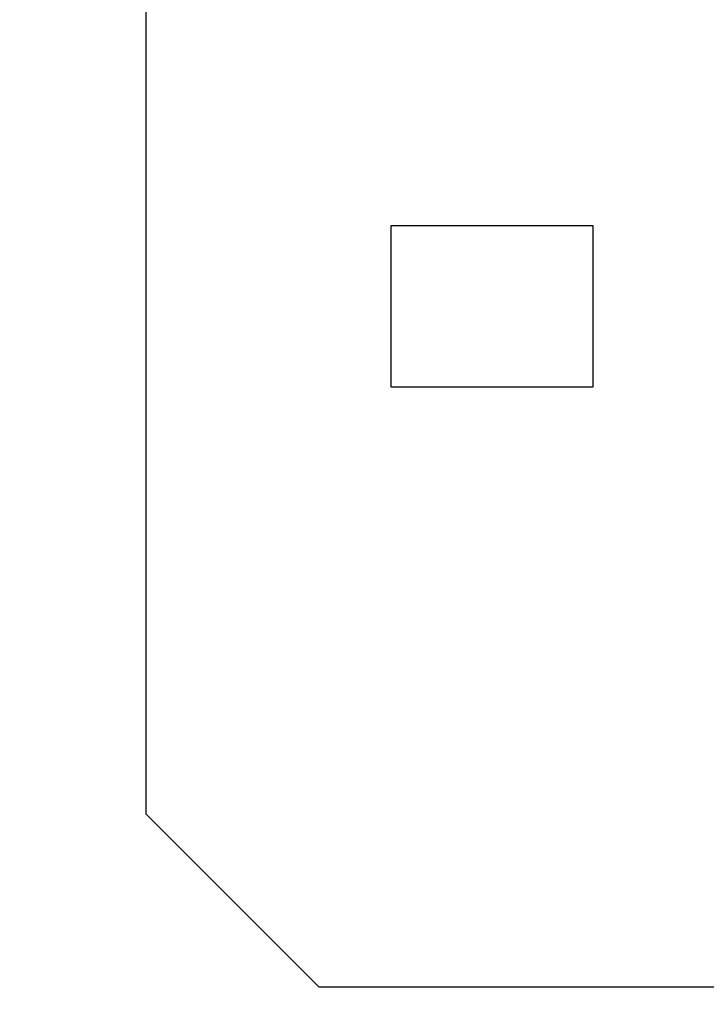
# Model space of a CAD drawing. Header units: millimetres. Extents: x 0 to 210, y 0 to 297.
# Tile 5 of 49: x 61.46 to 63.16, y 144.67 to 147.11. Entities that reach past the tile are written whole.
import ezdxf
from ezdxf.enums import TextEntityAlignment as Align

# ---------------------------------------------------------------- set-up
doc = ezdxf.new("R2010")
doc.units = ezdxf.units.MM
doc.header["$LTSCALE"] = 19.36
doc.layers.get('0').update_dxf_attribs({"linetype": 'CONTINUOUS'})
doc.layers.add('Z_DIM_2D', color=7, linetype='CONTINUOUS')
doc.styles.add('TEXTSTYLE_3', font='helveticaneueltw1g-ltcn.otf')
doc.styles.add('TEXTSTYLE_4', font='gdt', dxfattribs={"width": 0.7})
doc.dimstyles.new('DIMSTYLE_2', dxfattribs={"dimtxt": 2.1, "dimasz": 3.5, "dimexe": 1.5, "dimexo": 0, "dimgap": 0.525, "dimtad": 1, "dimlfac": 7.000007, "dimdsep": 46, "dimtxsty": 'TEXTSTYLE_3', "dimblk": '_FILLED', "dimblk1": '_FILLED', "dimblk2": '_FILLED', "dimcen": 0.09, "dimclrt": 5, "dimazin": 2, "dimtol": 1, "dimtp": 0.3, "dimtm": 0.3, "dimtfac": 1, "dimtofl": 0, "dimtmove": 0, "dimatfit": 3, "dimldrblk": '_FILLED', "dimfxl": 0, "dimtolj": 1, "dimarcsym": 0})

# ---------------------------------------------------------------- blocks, each defined once
blk = doc.blocks.new('*D13')
at = {"layer": 'Z_DIM_2D', "color": 2, "linetype": 'Continuous', "transparency": 16777216}
for p, q in [((62.2036, 148.0865), (58.3212, 148.0865)), ((59.8212, 148.0865), (59.8212, 147.9151)), ((59.8212, 147.7437), (59.8212, 147.9151)), ((59.8212, 147.9151), (59.8212, 138.9946)), ((63.8464, 147.7437), (58.3212, 147.7437))]:
    blk.add_line(p, q, dxfattribs=at)
at = {"layer": 'Z_DIM_2D', "color": 5, "linetype": 'Continuous', "transparency": 16777216}
for s, height, style, p in [('0.3', 1.47, 'TEXTSTYLE_3', (58.9812, 146.704)), ('`', 1.47, 'TEXTSTYLE_4', (58.9812, 144.2357)), ('2.4', 2.1, 'TEXTSTYLE_3', (59.2962, 142.5207))]:
    blk.add_text(s, height=height, rotation=90, dxfattribs=dict(at, style=style)).set_placement(p, align=Align.RIGHT)
blk = doc.blocks.new('_FILLED')
at = {"color": 0, "linetype": 'ByBlock'}
blk.add_solid([(0, 0), (-1, 0.125), (-1, -0.125)], dxfattribs=at)
blk = doc.blocks.new('_NONE')
blk = doc.blocks.new('*D14')
at = {"layer": 'Z_DIM_2D', "color": 2, "linetype": 'Continuous', "transparency": 16777216}
for p, q in [((72.4679, 145.1151), (69.6723, 145.1151)), ((71.1723, 145.1151), (71.1723, 144.9151)), ((71.1723, 144.7151), (71.1723, 144.9151)), ((71.1723, 144.9151), (71.1723, 136.0964))]:
    blk.add_line(p, q, dxfattribs=at)
at = {"layer": 'Z_DIM_2D', "color": 5, "linetype": 'Continuous', "transparency": 16777216}
for s, height, style, p in [('0.3', 1.47, 'TEXTSTYLE_3', (70.3323, 143.8058)), ('`', 1.47, 'TEXTSTYLE_4', (70.3323, 141.3375)), ('2.8', 2.1, 'TEXTSTYLE_3', (70.6473, 139.6225))]:
    blk.add_text(s, height=height, rotation=90, dxfattribs=dict(at, style=style)).set_placement(p, align=Align.RIGHT)

msp = doc.modelspace()

# ---------------------------------------------------------------- linework, layer by layer
at = {"color": 7, "linetype": 'Continuous'}
for p, q in [((61.775, 147.658), (61.775, 145.1437)), ((62.3822, 146.2008), (62.3822, 146.6008)), ((62.3822, 146.6008), (62.8822, 146.6008)), ((62.8822, 146.6008), (62.8822, 146.2008)), ((62.8822, 146.2008), (62.3822, 146.2008)), ((61.775, 145.1437), (62.2036, 144.7151)), ((62.2036, 144.7151), (141.2035, 144.7151))]:
    msp.add_line(p, q, dxfattribs=at)

# ---------------------------------------------------------------- dimensions: what is measured, and where the dimension line sits
at = {"layer": 'Z_DIM_2D', "color": 2, "linetype": 'Continuous'}
for base, p1, p2, angle, picture, middle in [((59.8212, 147.7437), (62.2036, 148.0865), (63.8464, 147.7437), 270, '*D13', (59.8212, 142.8493)), ((71.1723, 145.1151), (62.2036, 144.7151), (69.6723, 145.1151), 90, '*D14', (71.1723, 139.9511))]:
    dim = msp.add_linear_dim(base=base, p1=p1, p2=p2, angle=angle, dimstyle='DIMSTYLE_2', override={"dimblk1": 'NONE', "dimblk2": 'NONE', "dimsah": 1}, dxfattribs=at)
    dim.commit()
    dim.dimension.update_dxf_attribs({"geometry": picture, "text_midpoint": middle, "dimtype": 160})

doc.saveas('drawing.dxf')
